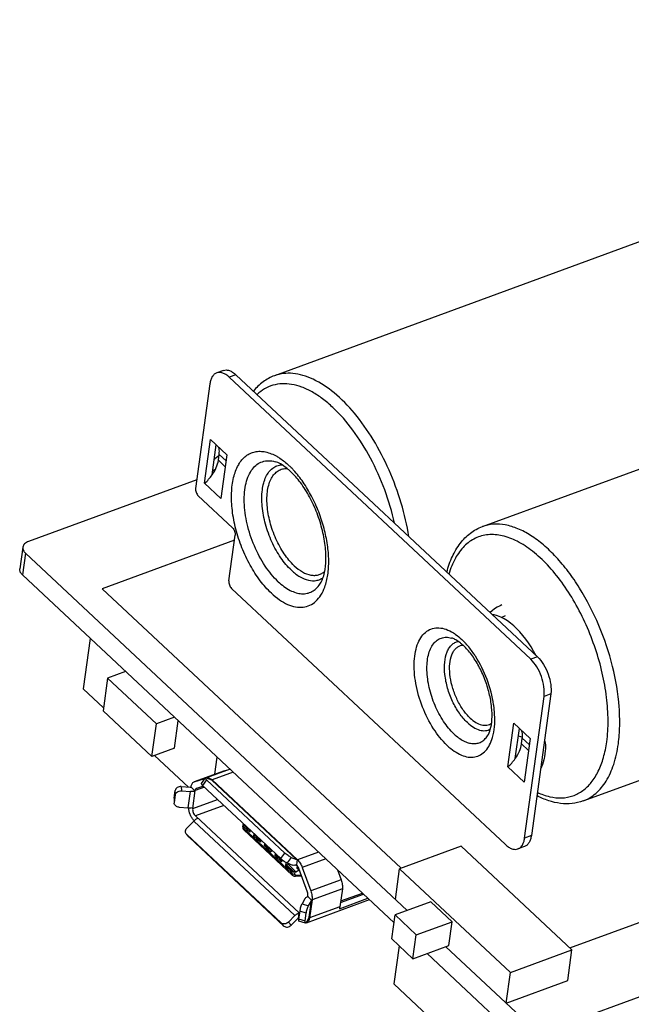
# Model space of a CAD drawing. Extents: x 0 to 297, y 0 to 210.
# Tile 12 of 23: x 60 to 71, y 9 to 27. Entities that reach past the tile are written whole.
import ezdxf

# ---------------------------------------------------------------- set-up
doc = ezdxf.new("R2010")
doc.units = 0
doc.header["$LTSCALE"] = 16.335
doc.layers.get('0').update_dxf_attribs({"linetype": 'CONTINUOUS'})
doc.layers.add('02___PRT_ALL_AXES', color=7, linetype='CONTINUOUS')

msp = doc.modelspace()

# ---------------------------------------------------------------- linework, layer by layer
at = {"color": 7, "linetype": 'CONTINUOUS'}
for p, q in [((69.549, 8.463), (107.715, 22.462)), ((63.682, 20.302), (63.561, 20.258)), ((63.907, 20.224), (63.787, 20.18)), ((69.203, 15.112), (63.787, 20.18)), ((63.907, 20.224), (69.324, 15.156)), ((63.44, 20.062), (63.183, 18.183)), ((63.344, 18.275), (63.451, 19.058)), ((63.451, 19.058), (63.744, 18.784)), ((63.479, 18.424), (63.553, 18.963)), ((63.591, 18.688), (63.606, 18.793)), ((63.606, 18.793), (63.73, 18.677)), ((63.744, 18.784), (63.637, 18.001)), ((63.715, 18.572), (63.591, 18.688)), ((63.494, 18.445), (63.481, 18.441)), ((63.204, 18.339), (60.18, 17.23)), ((63.637, 18.001), (63.344, 18.275)), ((63.231, 18.05), (63.846, 17.475)), ((63.781, 16.52), (63.893, 17.342)), ((60.078, 17.127), (60.025, 16.735)), ((60.125, 17.019), (60.072, 16.628)), ((60.125, 17.019), (66.986, 10.6)), ((60.072, 16.628), (66.748, 10.381)), ((63.828, 16.387), (68.747, 11.784)), ((61.288, 15.489), (61.164, 14.583)), ((69.324, 15.156), (69.203, 15.112)), ((61.924, 14.894), (61.602, 14.776)), ((61.602, 14.776), (61.521, 14.189)), ((62.48, 13.954), (61.602, 14.776)), ((61.164, 14.583), (61.528, 14.242)), ((69.094, 11.902), (69.442, 14.446)), ((69.563, 14.49), (69.214, 11.946)), ((69.563, 14.49), (69.442, 14.446)), ((61.521, 14.189), (62.399, 13.367)), ((62.802, 14.073), (62.48, 13.954)), ((62.801, 13.515), (62.869, 14.01)), ((62.399, 13.367), (62.48, 13.954)), ((68.79, 13.18), (68.897, 13.963)), ((68.897, 13.963), (69.19, 13.689)), ((68.925, 13.328), (68.999, 13.868)), ((68.98, 13.735), (69.017, 13.725)), ((69.017, 13.725), (69.054, 13.718)), ((69.037, 13.592), (69.052, 13.697)), ((69.052, 13.697), (69.175, 13.582)), ((69.19, 13.689), (69.083, 12.906)), ((62.801, 13.515), (62.399, 13.367)), ((69.161, 13.477), (69.037, 13.592)), ((69.465, 13.468), (69.45, 13.363)), ((62.445, 13.384), (63.053, 12.816)), ((63.53, 13.047), (63.572, 13.352)), ((63.7, 13.109), (63.155, 12.909)), ((63.703, 13.11), (63.157, 12.91)), ((63.802, 13.137), (63.379, 12.982)), ((63.703, 13.11), (63.7, 13.109)), ((63.703, 13.11), (63.798, 13.141)), ((69.083, 12.906), (68.79, 13.18)), ((63.157, 12.91), (63.349, 12.972)), ((63.356, 12.982), (63.285, 12.881)), ((63.379, 12.948), (63.308, 12.847)), ((63.374, 12.98), (63.379, 12.982)), ((63.473, 12.941), (63.379, 12.979)), ((63.379, 12.948), (64.785, 11.633)), ((64.995, 11.516), (63.473, 12.941)), ((63.857, 13.085), (63.479, 12.946)), ((63.479, 12.946), (65.012, 11.512)), ((62.797, 12.617), (62.815, 12.754)), ((62.818, 12.677), (62.815, 12.754)), ((62.926, 12.825), (62.928, 12.748)), ((62.926, 12.825), (63.086, 12.813)), ((62.928, 12.748), (63.088, 12.736)), ((63.048, 12.442), (63.088, 12.736)), ((63.1, 12.815), (63.101, 12.821)), ((63.1, 12.815), (63.173, 12.746)), ((63.13, 12.433), (63.174, 12.753)), ((63.155, 12.909), (63.157, 12.91)), ((63.343, 12.815), (63.174, 12.753)), ((63.199, 12.792), (63.198, 12.792)), ((63.324, 12.833), (63.199, 12.792)), ((64.714, 11.532), (63.308, 12.847)), ((62.796, 12.607), (62.798, 12.54)), ((62.797, 12.617), (62.799, 12.54)), ((62.818, 12.677), (62.799, 12.54)), ((63.13, 12.433), (63.576, 12.597)), ((62.887, 12.454), (63.048, 12.442)), ((63.692, 12.488), (63.178, 12.3)), ((63.15, 12.206), (63.035, 12.092)), ((64.965, 10.508), (63.15, 12.206)), ((63.178, 12.3), (65.047, 10.552)), ((64.031, 12.103), (64.035, 12.133)), ((64.038, 12.147), (64.16, 12.032)), ((64.041, 12.154), (64.045, 12.158)), ((64.045, 12.111), (64.041, 12.082)), ((64.041, 12.082), (64.909, 11.27)), ((64.157, 12.006), (64.045, 12.111)), ((64.046, 12.053), (64.049, 12.05)), ((64.919, 11.235), (64.048, 12.05)), ((64.162, 12.048), (64.157, 12.006)), ((63.023, 11.966), (63.018, 11.971)), ((63.068, 11.915), (63.022, 11.966)), ((63.023, 11.966), (63.072, 11.91)), ((63.023, 11.966), (64.721, 10.377)), ((63.068, 11.915), (63.072, 11.91)), ((64.77, 10.321), (63.072, 11.91)), ((64.23, 11.938), (64.236, 11.98)), ((64.244, 11.954), (64.23, 11.938)), ((64.347, 11.828), (64.23, 11.938)), ((64.257, 11.959), (64.244, 11.954)), ((64.244, 11.954), (64.351, 11.854)), ((64.353, 11.87), (64.347, 11.828)), ((69.214, 11.946), (69.094, 11.902)), ((64.42, 11.76), (64.426, 11.801)), ((64.434, 11.776), (64.42, 11.76)), ((64.537, 11.65), (64.42, 11.76)), ((64.448, 11.781), (64.434, 11.776)), ((64.434, 11.776), (64.541, 11.676)), ((64.543, 11.692), (64.537, 11.65)), ((67.951, 11.754), (66.847, 11.348)), ((69.942, 9.891), (67.951, 11.754)), ((69.094, 11.75), (68.973, 11.706)), ((64.611, 11.582), (64.616, 11.623)), ((64.624, 11.598), (64.611, 11.582)), ((64.728, 11.472), (64.611, 11.582)), ((64.638, 11.603), (64.624, 11.598)), ((64.624, 11.598), (64.731, 11.498)), ((64.714, 11.532), (64.785, 11.633)), ((64.734, 11.515), (64.728, 11.472)), ((64.901, 11.554), (64.83, 11.454)), ((64.901, 11.554), (64.995, 11.516)), ((65.007, 11.517), (64.993, 11.419)), ((65.39, 11.651), (65.012, 11.512)), ((65.52, 11.53), (65.098, 11.375)), ((64.801, 11.404), (64.809, 11.464)), ((64.815, 11.42), (64.801, 11.404)), ((64.913, 11.299), (64.801, 11.404)), ((64.843, 11.43), (64.815, 11.42)), ((64.815, 11.42), (64.947, 11.296)), ((64.83, 11.454), (64.924, 11.416)), ((64.857, 11.443), (64.843, 11.43)), ((64.843, 11.43), (64.986, 11.296)), ((64.986, 11.296), (65.046, 11.328)), ((65.009, 11.398), (64.988, 11.417)), ((64.993, 11.419), (64.999, 11.414)), ((65.009, 11.403), (65.004, 11.361)), ((65.004, 11.361), (65.022, 11.344)), ((65.022, 11.344), (65.026, 11.376)), ((65.191, 10.929), (65.037, 11.353)), ((65.098, 11.375), (65.251, 10.951)), ((65.73, 11.333), (65.797, 11.151)), ((66.771, 10.8), (66.847, 11.348)), ((66.847, 11.348), (68.837, 9.486)), ((64.909, 11.27), (64.913, 11.299)), ((64.967, 11.295), (64.961, 11.253)), ((64.986, 11.296), (64.967, 11.295)), ((64.976, 11.217), (65.083, 11.225)), ((64.984, 11.236), (65.077, 11.242)), ((65.797, 11.151), (65.251, 10.951)), ((65.819, 10.988), (65.274, 10.789)), ((65.819, 10.988), (65.775, 10.669)), ((65.146, 10.81), (65.094, 10.72)), ((65.175, 10.381), (66.305, 10.795)), ((65.2, 10.857), (65.199, 10.851)), ((65.199, 10.851), (65.273, 10.782)), ((65.766, 10.633), (66.278, 10.821)), ((65.785, 10.741), (66.2, 10.893)), ((65.789, 10.771), (66.178, 10.914)), ((65.094, 10.72), (65.212, 10.686)), ((65.212, 10.686), (65.264, 10.775)), ((65.223, 10.482), (65.264, 10.775)), ((65.274, 10.789), (65.23, 10.469)), ((65.775, 10.669), (65.23, 10.469)), ((67.409, 10.755), (66.767, 10.52)), ((67.79, 10.399), (67.409, 10.755)), ((64.85, 10.393), (64.965, 10.508)), ((65.014, 10.452), (64.899, 10.337)), ((65.04, 10.558), (65.027, 10.46)), ((65.034, 10.454), (65.027, 10.46)), ((65.052, 10.587), (65.033, 10.45)), ((65.033, 10.45), (65.151, 10.415)), ((65.169, 10.552), (65.052, 10.587)), ((65.151, 10.415), (65.169, 10.552)), ((65.223, 10.482), (65.172, 10.392)), ((66.708, 10.089), (66.767, 10.52)), ((66.767, 10.52), (67.147, 10.164)), ((64.77, 10.321), (64.721, 10.377)), ((64.85, 10.393), (64.899, 10.337)), ((65.154, 10.374), (65.037, 10.409)), ((67.147, 10.164), (67.79, 10.399)), ((67.731, 9.969), (67.79, 10.399)), ((66.708, 10.089), (67.088, 9.733)), ((67.088, 9.733), (67.147, 10.164)), ((66.839, 9.966), (66.745, 9.28)), ((67.088, 9.733), (67.731, 9.969)), ((67.68, 9.95), (69.201, 8.527)), ((67.341, 9.826), (69.148, 8.135)), ((68.837, 9.486), (69.942, 9.891)), ((69.867, 9.343), (69.942, 9.891)), ((68.762, 8.937), (68.837, 9.486)), ((66.745, 9.28), (68.677, 7.471)), ((68.762, 8.937), (69.867, 9.343))]:
    msp.add_line(p, q, dxfattribs=at)
at = {"color": 5, "linetype": 'CONTINUOUS'}
for p, q in [((63.881, 17.253), (61.506, 16.381)), ((61.506, 16.381), (66.874, 11.358)), ((69.903, 9.928), (87.366, 16.333))]:
    msp.add_line(p, q, dxfattribs=at)
at = {"color": 7, "linetype": 'CONTINUOUS'}
for points in [[(68.683, 16.088), (68.652, 16.075), (68.602, 16.05), (68.554, 16.02), (68.509, 15.984), (68.474, 15.951)], [(69.293, 15.185), (69.254, 15.259), (69.21, 15.335), (69.163, 15.408), (69.113, 15.477), (69.062, 15.543), (69.009, 15.605), (68.954, 15.662), (68.898, 15.714), (68.842, 15.761), (68.784, 15.802), (68.726, 15.838), (68.667, 15.868), (68.608, 15.893), (68.549, 15.911), (68.508, 15.919)], [(68.678, 15.862), (68.685, 15.867), (68.724, 15.889), (68.752, 15.9)], [(64.031, 12.103), (64.031, 12.096), (64.031, 12.089), (64.032, 12.083), (64.033, 12.076), (64.035, 12.07), (64.038, 12.064), (64.042, 12.058), (64.046, 12.053)], [(64.919, 11.235), (64.921, 11.234), (64.927, 11.229), (64.934, 11.225), (64.942, 11.221), (64.951, 11.219), (64.959, 11.217), (64.968, 11.217), (64.976, 11.217)]]:
    msp.add_lwpolyline(points, dxfattribs=at)
for centre, radius, start, end in [((64.535, 18.273), 0.67, 149.3072, 150.7026), ((63.808, 17.474), 1.536, 44.5994, 46.8772), ((62.803, 18.903), 0.829, 310.792, 324.6851), ((63.738, 17.406), 1.634, 43.2568, 44.6021), ((63.693, 17.363), 1.697, 42.5417, 43.2608), ((67.492, 14.84), 0.722, 51.6839, 54.2859), ((66.98, 14.43), 1.431, 42.3362, 42.5613), ((66.596, 14.005), 1.963, 6.7497, 8.5028), ((66.694, 14.016), 1.864, 4.9409, 6.7512), ((66.795, 14.025), 1.762, 3.0617, 4.9412), ((68.248, 13.807), 0.829, 310.792, 324.6851), ((63.398, 12.924), 0.0609, 100.7955, 107.9781), ((63.477, 12.951), 0.0106, 248.0275, 254.2023), ((62.858, 12.609), 0.0622, 172.2035, 181.5857), ((62.86, 12.532), 0.0622, 172.2035, 181.5858), ((63.066, 12.682), 0.24, 265.7135, 267.7478), ((63.078, 12.603), 0.16, 286.9782, 290.118), ((63.35, 12.398), 0.27, 220.4532, 223.5088), ((63.325, 12.03), 0.248, 133.1012, 134.9319), ((63.067, 12.013), 0.0646, 214.3383, 221.2842), ((64.942, 11.559), 0.15, 286.6797, 290.1672), ((65.041, 10.426), 0.0364, 122.161, 124.8561)]:
    msp.add_arc(centre, radius, start, end, dxfattribs=at)
for centre, major_axis, ratio, start_param, end_param in [((64.09, 12.165), (0.0443, 0.055), 0.56693, 2.303941, 3.09934), ((65.066, 11.385), (0.046, 0.0385), 0.665981, -3.06006, -2.528066), ((64.958, 11.353), (0.0443, 0.055), 0.56693, -3.183846, -2.388447)]:
    msp.add_ellipse(centre, major_axis=major_axis, ratio=ratio, start_param=start_param, end_param=end_param, dxfattribs=at)
for points, knots in [([(63.561, 20.258), (63.545, 20.252), (63.514, 20.233), (63.479, 20.189), (63.453, 20.13), (63.444, 20.086), (63.44, 20.062)], [0, 0, 0, 0, 0.210136, 0.439598, 0.701422, 1, 1, 1, 1]), ([(63.787, 20.18), (63.769, 20.197), (63.732, 20.226), (63.673, 20.257), (63.615, 20.269), (63.577, 20.264), (63.561, 20.258)], [0, 0, 0, 0, 0.300222, 0.56269, 0.791513, 1, 1, 1, 1]), ([(63.682, 20.302), (63.698, 20.308), (63.735, 20.313), (63.793, 20.301), (63.852, 20.271), (63.889, 20.241), (63.907, 20.224)], [0, 0, 0, 0, 0.208487, 0.43731, 0.699778, 1, 1, 1, 1]), ([(64.6, 20.207), (64.527, 20.18), (64.386, 20.104), (64.272, 19.992), (64.221, 19.93)], [0, 0, 0, 0, 0.492066, 1, 1, 1, 1]), ([(67.015, 17.317), (66.982, 17.52), (66.887, 17.927), (66.671, 18.513), (66.39, 19.055), (66.06, 19.525), (65.7, 19.896), (65.374, 20.116), (65.116, 20.217), (64.935, 20.253), (64.761, 20.252), (64.652, 20.226), (64.6, 20.207)], [0, 0, 0, 0, 0.149813, 0.302754, 0.452369, 0.592566, 0.718356, 0.82682, 0.874685, 0.918833, 0.960177, 1, 1, 1, 1]), ([(66.757, 17.557), (66.712, 17.761), (66.592, 18.162), (66.34, 18.725), (66.029, 19.225), (65.727, 19.575), (65.471, 19.792), (65.283, 19.916), (65.097, 20.005), (64.914, 20.056), (64.737, 20.069), (64.57, 20.042), (64.417, 19.975), (64.329, 19.907), (64.288, 19.868)], [0, 0, 0, 0, 0.159817, 0.319399, 0.4713, 0.609043, 0.671208, 0.728453, 0.780827, 0.828758, 0.873127, 0.915292, 0.956979, 1, 1, 1, 1]), ([(63.606, 18.793), (63.607, 18.804), (63.611, 18.846), (63.608, 18.89), (63.599, 18.92)], [0, 0, 0, 0, 0.268666, 1, 1, 1, 1]), ([(63.959, 18.615), (63.992, 18.672), (64.055, 18.748), (64.163, 18.815), (64.25, 18.844), (64.344, 18.852), (64.479, 18.836), (64.578, 18.794), (64.641, 18.759)], [0, 0, 0, 0, 0.251149, 0.367165, 0.481589, 0.598743, 0.722525, 1, 1, 1, 1]), ([(64.641, 18.759), (64.66, 18.748), (64.737, 18.7), (64.808, 18.643), (64.858, 18.596)], [0, 0, 0, 0, 0.235085, 1, 1, 1, 1]), ([(63.479, 18.424), (63.508, 18.465), (63.557, 18.549), (63.585, 18.643), (63.591, 18.688)], [0, 0, 0, 0, 0.527726, 1, 1, 1, 1]), ([(64.543, 16.299), (64.47, 16.368), (64.331, 16.528), (64.154, 16.804), (64.008, 17.116), (63.9, 17.446), (63.836, 17.777), (63.82, 18.089), (63.853, 18.366), (63.912, 18.531), (63.951, 18.601)], [0, 0, 0, 0, 0.120169, 0.252305, 0.391444, 0.531822, 0.667541, 0.793215, 0.904691, 1, 1, 1, 1]), ([(64.667, 16.506), (64.578, 16.589), (64.414, 16.793), (64.227, 17.147), (64.099, 17.536), (64.053, 17.866), (64.059, 18.112), (64.084, 18.274), (64.13, 18.414), (64.195, 18.529), (64.279, 18.615), (64.381, 18.668), (64.494, 18.685), (64.571, 18.673), (64.61, 18.662)], [0, 0, 0, 0, 0.137699, 0.291207, 0.448477, 0.596652, 0.663901, 0.725186, 0.780073, 0.82882, 0.872626, 0.913759, 0.955245, 1, 1, 1, 1]), ([(64.905, 16.711), (64.833, 16.778), (64.7, 16.94), (64.544, 17.221), (64.431, 17.534), (64.371, 17.849), (64.369, 18.101), (64.403, 18.277), (64.442, 18.388), (64.495, 18.479), (64.563, 18.548), (64.643, 18.594), (64.702, 18.606), (64.731, 18.608)], [0, 0, 0, 0, 0.133807, 0.282638, 0.436629, 0.584963, 0.717871, 0.776462, 0.829261, 0.876571, 0.919441, 0.95975, 1, 1, 1, 1]), ([(64.819, 18.546), (64.784, 18.574), (64.717, 18.62), (64.643, 18.653), (64.61, 18.662)], [0, 0, 0, 0, 0.56467, 1, 1, 1, 1]), ([(64.954, 16.794), (64.887, 16.857), (64.761, 17.01), (64.616, 17.277), (64.512, 17.572), (64.46, 17.868), (64.463, 18.102), (64.5, 18.264), (64.541, 18.363), (64.595, 18.444), (64.663, 18.502), (64.742, 18.536), (64.799, 18.541), (64.827, 18.54)], [0, 0, 0, 0, 0.1351, 0.285486, 0.440659, 0.589195, 0.72097, 0.778546, 0.830161, 0.87634, 0.918458, 0.958767, 1, 1, 1, 1]), ([(64.888, 18.487), (64.882, 18.492), (64.86, 18.513), (64.837, 18.532), (64.819, 18.546)], [0, 0, 0, 0, 0.258973, 1, 1, 1, 1]), ([(65.416, 16.462), (65.447, 16.508), (65.497, 16.633), (65.53, 16.856), (65.521, 17.13), (65.467, 17.431), (65.371, 17.737), (65.238, 18.027), (65.079, 18.281), (64.953, 18.426), (64.888, 18.487)], [0, 0, 0, 0, 0.075022, 0.179107, 0.305373, 0.44628, 0.594051, 0.740811, 0.878708, 1, 1, 1, 1]), ([(65.503, 16.409), (65.529, 16.48), (65.566, 16.639), (65.58, 16.896), (65.556, 17.177), (65.495, 17.469), (65.399, 17.761), (65.273, 18.039), (65.123, 18.292), (65.005, 18.442), (64.943, 18.51)], [0, 0, 0, 0, 0.100748, 0.214978, 0.340479, 0.473814, 0.610826, 0.747052, 0.878093, 1, 1, 1, 1]), ([(63.183, 18.183), (63.181, 18.172), (63.182, 18.147), (63.194, 18.101), (63.213, 18.067), (63.231, 18.05)], [0, 0, 0, 0, 0.235225, 0.499838, 1, 1, 1, 1]), ([(70.777, 13.594), (70.791, 13.699), (70.807, 13.921), (70.793, 14.389), (70.688, 15.002), (70.447, 15.722), (70.159, 16.286), (69.885, 16.687), (69.668, 16.947), (69.443, 17.166), (69.213, 17.339), (68.982, 17.462), (68.755, 17.533), (68.537, 17.548), (68.399, 17.52), (68.336, 17.497)], [0, 0, 0, 0, 0.062175, 0.128962, 0.272736, 0.423103, 0.57055, 0.640363, 0.706197, 0.767284, 0.823127, 0.873607, 0.91911, 0.960665, 1, 1, 1, 1]), ([(63.846, 17.475), (63.863, 17.458), (63.882, 17.424), (63.894, 17.378), (63.895, 17.353), (63.893, 17.342)], [0, 0, 0, 0, 0.500162, 0.764775, 1, 1, 1, 1]), ([(67.695, 16.68), (67.721, 16.776), (67.784, 16.957), (67.925, 17.197), (68.108, 17.385), (68.258, 17.468), (68.336, 17.497)], [0, 0, 0, 0, 0.276939, 0.531586, 0.770004, 1, 1, 1, 1]), ([(70.568, 13.632), (70.586, 13.758), (70.601, 14.025), (70.572, 14.438), (70.495, 14.87), (70.372, 15.306), (70.206, 15.731), (70.004, 16.131), (69.772, 16.493), (69.518, 16.804), (69.25, 17.054), (68.977, 17.236), (68.706, 17.341), (68.482, 17.361), (68.32, 17.332), (68.206, 17.29), (68.102, 17.228), (67.971, 17.115), (67.833, 16.922), (67.762, 16.742), (67.733, 16.644)], [0, 0, 0, 0, 0.0667, 0.139277, 0.216236, 0.295764, 0.37588, 0.454566, 0.529895, 0.600167, 0.66407, 0.72088, 0.770748, 0.815056, 0.836039, 0.856793, 0.877805, 0.899537, 0.946533, 1, 1, 1, 1]), ([(60.18, 17.23), (60.154, 17.22), (60.108, 17.196), (60.082, 17.149), (60.078, 17.127)], [0, 0, 0, 0, 0.549404, 1, 1, 1, 1]), ([(60.078, 17.127), (60.076, 17.108), (60.083, 17.066), (60.109, 17.034), (60.125, 17.019)], [0, 0, 0, 0, 0.461632, 1, 1, 1, 1]), ([(60.072, 16.628), (60.056, 16.642), (60.03, 16.675), (60.022, 16.717), (60.025, 16.735)], [0, 0, 0, 0, 0.538368, 1, 1, 1, 1]), ([(64.905, 16.711), (64.952, 16.667), (65.046, 16.593), (65.2, 16.525), (65.328, 16.518), (65.416, 16.546), (65.456, 16.569), (65.474, 16.582)], [0, 0, 0, 0, 0.304942, 0.563899, 0.786899, 0.892885, 1, 1, 1, 1]), ([(64.954, 16.794), (65, 16.751), (65.092, 16.679), (65.223, 16.626), (65.321, 16.618), (65.389, 16.628), (65.451, 16.654), (65.487, 16.681), (65.503, 16.696)], [0, 0, 0, 0, 0.305293, 0.561688, 0.675549, 0.783641, 0.89027, 1, 1, 1, 1]), ([(63.781, 16.52), (63.779, 16.508), (63.78, 16.484), (63.792, 16.437), (63.811, 16.403), (63.828, 16.387)], [0, 0, 0, 0, 0.235225, 0.499838, 1, 1, 1, 1]), ([(64.667, 16.506), (64.731, 16.446), (64.833, 16.368), (64.982, 16.306), (65.085, 16.287), (65.184, 16.293), (65.275, 16.325), (65.354, 16.383), (65.397, 16.434), (65.416, 16.462)], [0, 0, 0, 0, 0.303723, 0.434767, 0.553715, 0.664214, 0.77154, 0.881684, 1, 1, 1, 1]), ([(64.543, 16.299), (64.589, 16.257), (64.681, 16.181), (64.828, 16.096), (64.972, 16.049), (65.111, 16.042), (65.24, 16.077), (65.351, 16.154), (65.442, 16.268), (65.485, 16.359), (65.503, 16.409)], [0, 0, 0, 0, 0.156858, 0.297076, 0.421672, 0.534153, 0.64078, 0.749495, 0.867611, 1, 1, 1, 1]), ([(67.703, 13.564), (67.608, 13.653), (67.436, 13.872), (67.247, 14.251), (67.146, 14.601), (67.11, 14.88), (67.107, 15.074), (67.128, 15.25), (67.172, 15.403), (67.239, 15.527), (67.328, 15.619), (67.437, 15.673), (67.559, 15.684), (67.689, 15.655), (67.772, 15.612), (67.813, 15.587)], [0, 0, 0, 0, 0.140502, 0.297356, 0.455892, 0.53109, 0.601254, 0.665119, 0.72199, 0.772009, 0.816491, 0.858135, 0.900573, 0.947158, 1, 1, 1, 1]), ([(67.813, 15.587), (67.826, 15.578), (67.879, 15.543), (67.928, 15.502), (67.964, 15.469)], [0, 0, 0, 0, 0.237669, 1, 1, 1, 1]), ([(67.827, 13.77), (67.755, 13.837), (67.624, 14), (67.474, 14.283), (67.372, 14.595), (67.329, 14.901), (67.346, 15.139), (67.397, 15.297), (67.449, 15.389), (67.516, 15.458), (67.597, 15.5), (67.689, 15.513), (67.75, 15.504), (67.781, 15.495)], [0, 0, 0, 0, 0.137738, 0.291289, 0.448603, 0.59682, 0.72511, 0.780012, 0.828772, 0.87259, 0.913735, 0.955232, 1, 1, 1, 1]), ([(68.065, 13.976), (68.011, 14.026), (67.911, 14.147), (67.792, 14.357), (67.704, 14.591), (67.656, 14.829), (67.649, 15.05), (67.682, 15.214), (67.734, 15.317), (67.781, 15.375), (67.838, 15.416), (67.881, 15.43), (67.903, 15.434)], [0, 0, 0, 0, 0.13241, 0.27955, 0.432202, 0.580173, 0.714088, 0.827389, 0.875936, 0.91977, 0.960394, 1, 1, 1, 1]), ([(67.913, 15.427), (67.89, 15.443), (67.848, 15.47), (67.801, 15.489), (67.781, 15.495)], [0, 0, 0, 0, 0.56946, 1, 1, 1, 1]), ([(67.994, 15.36), (67.989, 15.364), (67.972, 15.38), (67.953, 15.396), (67.939, 15.407)], [0, 0, 0, 0, 0.26003, 1, 1, 1, 1]), ([(68.034, 15.398), (68.028, 15.404), (68.006, 15.428), (67.982, 15.452), (67.964, 15.469)], [0, 0, 0, 0, 0.255084, 1, 1, 1, 1]), ([(68.211, 15.167), (68.197, 15.187), (68.144, 15.267), (68.085, 15.342), (68.038, 15.394)], [0, 0, 0, 0, 0.259527, 1, 1, 1, 1]), ([(68.114, 14.058), (68.068, 14.101), (67.982, 14.204), (67.878, 14.383), (67.8, 14.583), (67.752, 14.788), (67.74, 14.982), (67.761, 15.129), (67.798, 15.226), (67.833, 15.284), (67.877, 15.328), (67.911, 15.348), (67.929, 15.355)], [0, 0, 0, 0, 0.129864, 0.273927, 0.423995, 0.570896, 0.70596, 0.822605, 0.873215, 0.91891, 0.960636, 1, 1, 1, 1]), ([(68.426, 13.735), (68.449, 13.77), (68.487, 13.867), (68.513, 14.042), (68.506, 14.262), (68.462, 14.506), (68.383, 14.754), (68.276, 14.989), (68.147, 15.194), (68.046, 15.311), (67.994, 15.36)], [0, 0, 0, 0, 0.070277, 0.172932, 0.299617, 0.441863, 0.591326, 0.739712, 0.878733, 1, 1, 1, 1]), ([(68.537, 14.295), (68.514, 14.449), (68.433, 14.753), (68.295, 15.036), (68.211, 15.167)], [0, 0, 0, 0, 0.500974, 1, 1, 1, 1]), ([(69.442, 14.446), (69.45, 14.503), (69.446, 14.625), (69.4, 14.806), (69.321, 14.974), (69.245, 15.072), (69.203, 15.112)], [0, 0, 0, 0, 0.234477, 0.498208, 0.762906, 1, 1, 1, 1]), ([(69.324, 15.156), (69.366, 15.117), (69.441, 15.019), (69.521, 14.85), (69.567, 14.669), (69.571, 14.547), (69.563, 14.49)], [0, 0, 0, 0, 0.237094, 0.501792, 0.765523, 1, 1, 1, 1]), ([(68.065, 13.976), (68.099, 13.944), (68.167, 13.89), (68.278, 13.837), (68.386, 13.824), (68.452, 13.845), (68.48, 13.861)], [0, 0, 0, 0, 0.303767, 0.56473, 0.79034, 1, 1, 1, 1]), ([(68.114, 14.058), (68.146, 14.028), (68.209, 13.978), (68.313, 13.931), (68.415, 13.923), (68.475, 13.947), (68.499, 13.963)], [0, 0, 0, 0, 0.304847, 0.564854, 0.789031, 1, 1, 1, 1]), ([(68.517, 13.709), (68.534, 13.771), (68.558, 13.908), (68.559, 14.046), (68.555, 14.119)], [0, 0, 0, 0, 0.471246, 1, 1, 1, 1]), ([(69.052, 13.697), (69.053, 13.709), (69.057, 13.751), (69.054, 13.795), (69.045, 13.824)], [0, 0, 0, 0, 0.268666, 1, 1, 1, 1]), ([(67.703, 13.564), (67.743, 13.527), (67.823, 13.461), (67.95, 13.39), (68.076, 13.352), (68.196, 13.352), (68.306, 13.392), (68.398, 13.469), (68.471, 13.577), (68.503, 13.663), (68.517, 13.709)], [0, 0, 0, 0, 0.155355, 0.293369, 0.415346, 0.525505, 0.631149, 0.741033, 0.862538, 1, 1, 1, 1]), ([(67.827, 13.77), (67.878, 13.722), (67.959, 13.66), (68.078, 13.611), (68.161, 13.595), (68.24, 13.6), (68.313, 13.626), (68.376, 13.672), (68.411, 13.713), (68.426, 13.735)], [0, 0, 0, 0, 0.303725, 0.434766, 0.553715, 0.664213, 0.771539, 0.881684, 1, 1, 1, 1]), ([(69.321, 12.723), (69.393, 12.689), (69.536, 12.637), (69.756, 12.613), (69.963, 12.65), (70.147, 12.748), (70.303, 12.902), (70.427, 13.106), (70.519, 13.354), (70.555, 13.536), (70.568, 13.632)], [0, 0, 0, 0, 0.128117, 0.244049, 0.352796, 0.461096, 0.575805, 0.702182, 0.843282, 1, 1, 1, 1]), ([(69.449, 13.657), (69.454, 13.643), (69.472, 13.582), (69.472, 13.516), (69.465, 13.468)], [0, 0, 0, 0, 0.231057, 1, 1, 1, 1]), ([(68.925, 13.328), (68.954, 13.37), (69.002, 13.454), (69.031, 13.547), (69.037, 13.592)], [0, 0, 0, 0, 0.527726, 1, 1, 1, 1]), ([(70.143, 12.568), (70.185, 12.583), (70.265, 12.621), (70.416, 12.731), (70.576, 12.93), (70.71, 13.237), (70.76, 13.469), (70.777, 13.594)], [0, 0, 0, 0, 0.10411, 0.21081, 0.440132, 0.701568, 1, 1, 1, 1]), ([(69.45, 13.363), (69.448, 13.345), (69.434, 13.268), (69.405, 13.194), (69.378, 13.141)], [0, 0, 0, 0, 0.233981, 1, 1, 1, 1]), ([(63.379, 12.948), (63.375, 12.951), (63.368, 12.958), (63.361, 12.967), (63.357, 12.973), (63.355, 12.977), (63.355, 12.981), (63.356, 12.982)], [0, 0, 0, 0, 0.3875, 0.686537, 0.799316, 0.88738, 1, 1, 1, 1]), ([(63.356, 12.982), (63.357, 12.984), (63.363, 12.984), (63.371, 12.982), (63.376, 12.98), (63.379, 12.979)], [0, 0, 0, 0, 0.326032, 0.61856, 1, 1, 1, 1]), ([(63.387, 12.984), (63.391, 12.985), (63.396, 12.985), (63.401, 12.985), (63.402, 12.985)], [0, 0, 0, 0, 0.744873, 1, 1, 1, 1]), ([(63.402, 12.985), (63.406, 12.985), (63.424, 12.982), (63.441, 12.974), (63.453, 12.967)], [0, 0, 0, 0, 0.227159, 1, 1, 1, 1]), ([(63.453, 12.967), (63.455, 12.965), (63.464, 12.959), (63.473, 12.952), (63.479, 12.946)], [0, 0, 0, 0, 0.238719, 1, 1, 1, 1]), ([(63.484, 12.941), (63.483, 12.941), (63.48, 12.94), (63.476, 12.94), (63.474, 12.941)], [0, 0, 0, 0, 0.279855, 1, 1, 1, 1]), ([(62.926, 12.825), (62.913, 12.826), (62.887, 12.824), (62.852, 12.81), (62.826, 12.786), (62.817, 12.765), (62.815, 12.754)], [0, 0, 0, 0, 0.273292, 0.536249, 0.778277, 1, 1, 1, 1]), ([(62.818, 12.677), (62.819, 12.688), (62.828, 12.709), (62.854, 12.733), (62.889, 12.747), (62.915, 12.749), (62.928, 12.748)], [0, 0, 0, 0, 0.221723, 0.463751, 0.726708, 1, 1, 1, 1]), ([(63.086, 12.813), (63.087, 12.813), (63.092, 12.813), (63.097, 12.814), (63.1, 12.815)], [0, 0, 0, 0, 0.263423, 1, 1, 1, 1]), ([(63.173, 12.746), (63.167, 12.744), (63.139, 12.736), (63.11, 12.734), (63.088, 12.736)], [0, 0, 0, 0, 0.234728, 1, 1, 1, 1]), ([(63.101, 12.821), (63.103, 12.832), (63.107, 12.852), (63.118, 12.878), (63.134, 12.898), (63.148, 12.907), (63.155, 12.909)], [0, 0, 0, 0, 0.29866, 0.560337, 0.789848, 1, 1, 1, 1]), ([(63.198, 12.792), (63.195, 12.791), (63.189, 12.787), (63.182, 12.778), (63.177, 12.766), (63.175, 12.758), (63.174, 12.753)], [0, 0, 0, 0, 0.210126, 0.439672, 0.701466, 1, 1, 1, 1]), ([(63.285, 12.881), (63.284, 12.88), (63.284, 12.877), (63.286, 12.873), (63.29, 12.867), (63.297, 12.858), (63.304, 12.851), (63.308, 12.847)], [0, 0, 0, 0, 0.11262, 0.200684, 0.313463, 0.6125, 1, 1, 1, 1]), ([(70.143, 12.568), (70.08, 12.544), (69.945, 12.513), (69.734, 12.517), (69.519, 12.567), (69.381, 12.628), (69.313, 12.664)], [0, 0, 0, 0, 0.236029, 0.477502, 0.730662, 1, 1, 1, 1]), ([(62.887, 12.454), (62.876, 12.455), (62.853, 12.46), (62.824, 12.477), (62.804, 12.501), (62.798, 12.52), (62.798, 12.53)], [0, 0, 0, 0, 0.276816, 0.537083, 0.776145, 1, 1, 1, 1]), ([(63.056, 12.442), (63.062, 12.442), (63.085, 12.442), (63.109, 12.445), (63.125, 12.45)], [0, 0, 0, 0, 0.260802, 1, 1, 1, 1]), ([(63.145, 12.223), (63.133, 12.237), (63.11, 12.27), (63.075, 12.342), (63.06, 12.402), (63.056, 12.442)], [0, 0, 0, 0, 0.2383, 0.493945, 1, 1, 1, 1]), ([(63.13, 12.433), (63.129, 12.422), (63.13, 12.397), (63.139, 12.361), (63.155, 12.328), (63.17, 12.308), (63.178, 12.3)], [0, 0, 0, 0, 0.23448, 0.498207, 0.762903, 1, 1, 1, 1]), ([(63.225, 12.256), (63.219, 12.254), (63.194, 12.243), (63.171, 12.226), (63.155, 12.212)], [0, 0, 0, 0, 0.234763, 1, 1, 1, 1]), ([(63.013, 11.977), (63.008, 11.985), (63.001, 12.004), (63.001, 12.035), (63.013, 12.066), (63.027, 12.084), (63.035, 12.092)], [0, 0, 0, 0, 0.225663, 0.466928, 0.726829, 1, 1, 1, 1]), ([(64.031, 12.103), (64.031, 12.099), (64.033, 12.091), (64.038, 12.085), (64.041, 12.082)], [0, 0, 0, 0, 0.472119, 1, 1, 1, 1]), ([(64.038, 12.147), (64.038, 12.149), (64.039, 12.151), (64.041, 12.154), (64.041, 12.154)], [0, 0, 0, 0, 0.740856, 1, 1, 1, 1]), ([(64.048, 12.05), (64.045, 12.054), (64.04, 12.064), (64.04, 12.076), (64.041, 12.082)], [0, 0, 0, 0, 0.442968, 1, 1, 1, 1]), ([(69.07, 11.81), (69.073, 11.817), (69.084, 11.846), (69.09, 11.878), (69.094, 11.902)], [0, 0, 0, 0, 0.234305, 1, 1, 1, 1]), ([(69.214, 11.946), (69.211, 11.922), (69.201, 11.878), (69.176, 11.82), (69.14, 11.775), (69.109, 11.756), (69.094, 11.75)], [0, 0, 0, 0, 0.298578, 0.560402, 0.789864, 1, 1, 1, 1]), ([(68.747, 11.784), (68.765, 11.767), (68.802, 11.737), (68.861, 11.707), (68.92, 11.695), (68.957, 11.7), (68.973, 11.706)], [0, 0, 0, 0, 0.300222, 0.56269, 0.791513, 1, 1, 1, 1]), ([(68.973, 11.706), (68.994, 11.714), (69.035, 11.743), (69.06, 11.786), (69.07, 11.81)], [0, 0, 0, 0, 0.464983, 1, 1, 1, 1]), ([(64.714, 11.532), (64.722, 11.524), (64.741, 11.508), (64.771, 11.487), (64.801, 11.468), (64.821, 11.458), (64.83, 11.454)], [0, 0, 0, 0, 0.249835, 0.52648, 0.789294, 1, 1, 1, 1]), ([(64.901, 11.554), (64.892, 11.558), (64.872, 11.568), (64.842, 11.587), (64.812, 11.609), (64.793, 11.625), (64.785, 11.633)], [0, 0, 0, 0, 0.210706, 0.47352, 0.750165, 1, 1, 1, 1]), ([(64.995, 11.516), (64.996, 11.516), (65, 11.515), (65.004, 11.516), (65.007, 11.517)], [0, 0, 0, 0, 0.221631, 1, 1, 1, 1]), ([(65.012, 11.512), (65.031, 11.494), (65.064, 11.451), (65.088, 11.401), (65.098, 11.375)], [0, 0, 0, 0, 0.47245, 1, 1, 1, 1]), ([(64.985, 11.416), (64.979, 11.414), (64.959, 11.41), (64.938, 11.41), (64.924, 11.416)], [0, 0, 0, 0, 0.280773, 1, 1, 1, 1]), ([(65.037, 11.353), (65.032, 11.365), (65.022, 11.387), (65.007, 11.406), (64.999, 11.414)], [0, 0, 0, 0, 0.527554, 1, 1, 1, 1]), ([(64.909, 11.27), (64.908, 11.263), (64.908, 11.251), (64.915, 11.24), (64.919, 11.236)], [0, 0, 0, 0, 0.524543, 1, 1, 1, 1]), ([(64.909, 11.27), (64.915, 11.264), (64.933, 11.255), (64.951, 11.253), (64.961, 11.253)], [0, 0, 0, 0, 0.47592, 1, 1, 1, 1]), ([(64.984, 11.236), (64.981, 11.235), (64.975, 11.236), (64.967, 11.239), (64.962, 11.246), (64.961, 11.251), (64.961, 11.253)], [0, 0, 0, 0, 0.291996, 0.550494, 0.778251, 1, 1, 1, 1]), ([(64.984, 11.236), (64.984, 11.233), (64.983, 11.229), (64.981, 11.222), (64.978, 11.217), (64.976, 11.217)], [0, 0, 0, 0, 0.346389, 0.640998, 1, 1, 1, 1]), ([(65.797, 11.151), (65.806, 11.123), (65.82, 11.07), (65.822, 11.014), (65.819, 10.988)], [0, 0, 0, 0, 0.529406, 1, 1, 1, 1]), ([(65.146, 10.81), (65.149, 10.815), (65.162, 10.833), (65.183, 10.845), (65.199, 10.851)], [0, 0, 0, 0, 0.224261, 1, 1, 1, 1]), ([(65.2, 10.857), (65.202, 10.868), (65.201, 10.893), (65.195, 10.917), (65.191, 10.929)], [0, 0, 0, 0, 0.470596, 1, 1, 1, 1]), ([(65.251, 10.951), (65.261, 10.923), (65.275, 10.87), (65.277, 10.814), (65.274, 10.789)], [0, 0, 0, 0, 0.529401, 1, 1, 1, 1]), ([(65.094, 10.72), (65.089, 10.712), (65.08, 10.691), (65.068, 10.658), (65.058, 10.622), (65.053, 10.598), (65.052, 10.587)], [0, 0, 0, 0, 0.214076, 0.477954, 0.753352, 1, 1, 1, 1]), ([(65.169, 10.552), (65.171, 10.563), (65.176, 10.587), (65.186, 10.623), (65.198, 10.656), (65.207, 10.677), (65.212, 10.686)], [0, 0, 0, 0, 0.246647, 0.522046, 0.785924, 1, 1, 1, 1]), ([(65.273, 10.782), (65.272, 10.782), (65.268, 10.78), (65.265, 10.778), (65.264, 10.775)], [0, 0, 0, 0, 0.281042, 1, 1, 1, 1]), ([(65.775, 10.669), (65.774, 10.666), (65.772, 10.653), (65.769, 10.641), (65.766, 10.633)], [0, 0, 0, 0, 0.263776, 1, 1, 1, 1]), ([(64.965, 10.508), (64.97, 10.513), (64.993, 10.534), (65.019, 10.55), (65.04, 10.558)], [0, 0, 0, 0, 0.263342, 1, 1, 1, 1]), ([(65.033, 10.45), (65.032, 10.444), (65.031, 10.435), (65.031, 10.424), (65.032, 10.417), (65.033, 10.412), (65.035, 10.41), (65.037, 10.409)], [0, 0, 0, 0, 0.384202, 0.681082, 0.793675, 0.882426, 1, 1, 1, 1]), ([(65.23, 10.469), (65.229, 10.462), (65.224, 10.436), (65.213, 10.411), (65.2, 10.397)], [0, 0, 0, 0, 0.28604, 1, 1, 1, 1]), ([(65.223, 10.482), (65.224, 10.483), (65.226, 10.486), (65.23, 10.488), (65.232, 10.489)], [0, 0, 0, 0, 0.224261, 1, 1, 1, 1]), ([(64.85, 10.393), (64.841, 10.384), (64.82, 10.369), (64.784, 10.357), (64.749, 10.359), (64.728, 10.37), (64.721, 10.377)], [0, 0, 0, 0, 0.273131, 0.534848, 0.776343, 1, 1, 1, 1]), ([(64.77, 10.321), (64.778, 10.314), (64.798, 10.303), (64.834, 10.301), (64.869, 10.313), (64.89, 10.328), (64.899, 10.337)], [0, 0, 0, 0, 0.223657, 0.465152, 0.726869, 1, 1, 1, 1]), ([(65.154, 10.374), (65.153, 10.375), (65.151, 10.378), (65.15, 10.382), (65.149, 10.389), (65.149, 10.4), (65.15, 10.409), (65.151, 10.415)], [0, 0, 0, 0, 0.117574, 0.206325, 0.318917, 0.615797, 1, 1, 1, 1]), ([(65.172, 10.392), (65.17, 10.389), (65.167, 10.384), (65.162, 10.378), (65.157, 10.374), (65.154, 10.374)], [0, 0, 0, 0, 0.379098, 0.670888, 1, 1, 1, 1]), ([(65.2, 10.397), (65.198, 10.396), (65.191, 10.389), (65.182, 10.384), (65.175, 10.381)], [0, 0, 0, 0, 0.259388, 1, 1, 1, 1])]:
    msp.add_open_spline(points, degree=3, knots=knots, dxfattribs=at)
at = {"color": 5, "linetype": 'CONTINUOUS'}
for points, knots in [([(63.576, 18.751), (63.574, 18.75), (63.573, 18.749), (63.57, 18.747), (63.569, 18.746), (63.568, 18.745), (63.567, 18.744), (63.566, 18.744), (63.566, 18.744), (63.565, 18.743), (63.564, 18.742), (63.563, 18.741), (63.561, 18.74), (63.559, 18.738), (63.557, 18.737), (63.556, 18.736), (63.556, 18.736), (63.555, 18.735), (63.555, 18.735), (63.555, 18.735), (63.554, 18.734), (63.553, 18.733), (63.552, 18.732), (63.55, 18.731), (63.548, 18.73), (63.548, 18.729), (63.547, 18.729), (63.547, 18.728), (63.546, 18.728), (63.545, 18.727), (63.544, 18.726), (63.543, 18.725), (63.541, 18.723), (63.539, 18.722), (63.537, 18.72), (63.534, 18.718), (63.531, 18.715), (63.528, 18.712), (63.527, 18.711), (63.525, 18.71), (63.523, 18.708), (63.52, 18.705), (63.518, 18.703), (63.517, 18.701)], [0, 0, 0, 0, 0.0625, 0.09375, 0.125, 0.140625, 0.15625, 0.164062, 0.171875, 0.179688, 0.1875, 0.21875, 0.25, 0.28125, 0.3125, 0.320312, 0.328125, 0.332031, 0.335938, 0.34375, 0.359375, 0.375, 0.40625, 0.4375, 0.46875, 0.484375, 0.492188, 0.5, 0.507812, 0.515625, 0.53125, 0.5625, 0.59375, 0.625, 0.65625, 0.6875, 0.75, 0.8125, 0.828125, 0.84375, 0.875, 0.9375, 1, 1, 1, 1]), ([(63.603, 18.77), (63.602, 18.769), (63.6, 18.768), (63.598, 18.767), (63.597, 18.766), (63.595, 18.765), (63.594, 18.764), (63.593, 18.763), (63.592, 18.763), (63.592, 18.762), (63.591, 18.762), (63.591, 18.762), (63.591, 18.762), (63.59, 18.762), (63.59, 18.761), (63.589, 18.761), (63.589, 18.76), (63.587, 18.759), (63.587, 18.759), (63.586, 18.758), (63.585, 18.758), (63.585, 18.758), (63.585, 18.758), (63.585, 18.758), (63.585, 18.757), (63.584, 18.757), (63.584, 18.757), (63.583, 18.756), (63.582, 18.756), (63.582, 18.755), (63.581, 18.755), (63.581, 18.755), (63.581, 18.755), (63.58, 18.754), (63.58, 18.754), (63.579, 18.753), (63.577, 18.752), (63.576, 18.751), (63.576, 18.751)], [0, 0, 0, 0, 0.125, 0.1875, 0.25, 0.3125, 0.375, 0.40625, 0.4375, 0.46875, 0.484375, 0.492188, 0.5, 0.507812, 0.515625, 0.53125, 0.5625, 0.59375, 0.625, 0.640625, 0.65625, 0.664062, 0.667969, 0.671875, 0.679688, 0.6875, 0.71875, 0.75, 0.78125, 0.8125, 0.828125, 0.835938, 0.84375, 0.859375, 0.875, 0.90625, 0.9375, 1, 1, 1, 1]), ([(63.49, 18.502), (63.49, 18.502), (63.491, 18.503), (63.493, 18.504), (63.493, 18.504), (63.494, 18.504), (63.494, 18.505), (63.495, 18.505), (63.495, 18.505), (63.495, 18.505), (63.496, 18.505), (63.496, 18.505), (63.497, 18.506), (63.499, 18.507), (63.5, 18.508), (63.502, 18.509), (63.506, 18.51), (63.511, 18.513), (63.517, 18.516), (63.523, 18.518), (63.526, 18.52), (63.528, 18.521), (63.531, 18.522), (63.534, 18.524), (63.536, 18.524)], [0, 0, 0, 0, 0.0625, 0.09375, 0.125, 0.140625, 0.15625, 0.164062, 0.167969, 0.171875, 0.179688, 0.1875, 0.21875, 0.25, 0.28125, 0.3125, 0.375, 0.5, 0.625, 0.75, 0.8125, 0.84375, 0.875, 1, 1, 1, 1])]:
    msp.add_open_spline(points, degree=3, knots=knots, dxfattribs=at)
at = {"color": 7, "linetype": 'CONTINUOUS'}
for points in [[(67.929, 15.355), (67.947, 15.362), (67.965, 15.367), (67.984, 15.369)], [(64.967, 11.295), (64.96, 11.294), (64.954, 11.294), (64.947, 11.296)], [(65.02, 10.456), (65.018, 10.455), (65.016, 10.453), (65.014, 10.452)], [(65.027, 10.46), (65.025, 10.459), (65.023, 10.458), (65.021, 10.457)], [(65.175, 10.381), (65.171, 10.379), (65.166, 10.378), (65.162, 10.378)]]:
    msp.add_open_spline(points, degree=3, dxfattribs=at)
at = {"layer": '02___PRT_ALL_AXES', "color": 7, "linetype": 'CONTINUOUS'}
for p, q in [((82.036, 26.602), (64.6, 20.207)), ((68.336, 17.497), (85.771, 23.892)), ((70.143, 12.568), (87.579, 18.963))]:
    msp.add_line(p, q, dxfattribs=at)

doc.saveas('drawing.dxf')
